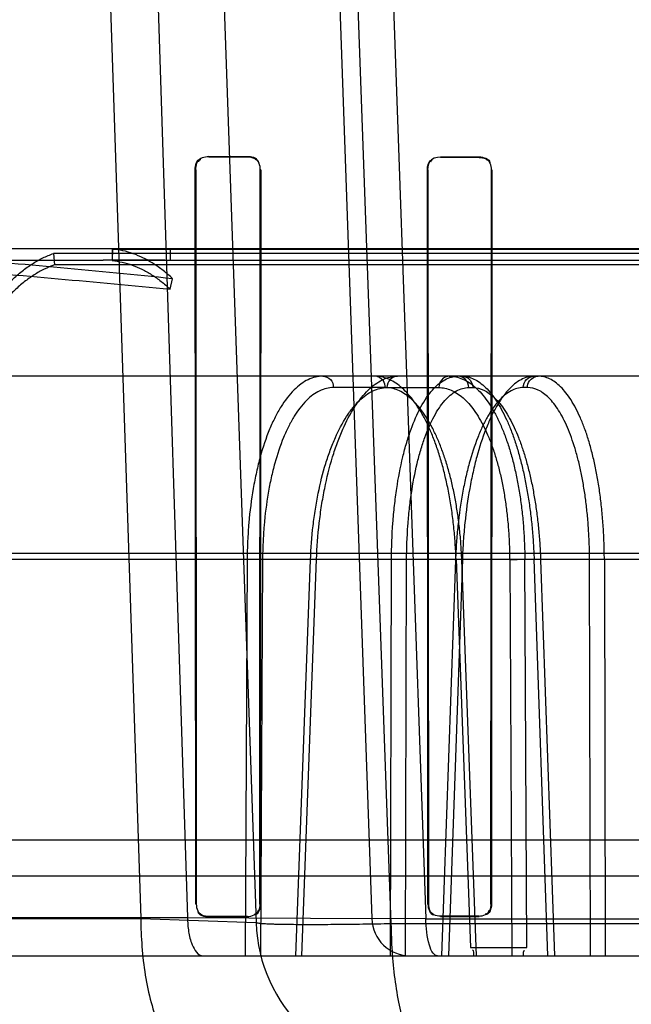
# Model space of a CAD drawing. Header units: millimetres. Extents: x 0 to 297, y 0 to 210.
# Tile 181 of 256: x 56.4936 to 56.5728, y 158.7252 to 158.8526. Entities that reach past the tile are written whole.
import ezdxf

# ---------------------------------------------------------------- set-up
doc = ezdxf.new("R2010")
doc.units = ezdxf.units.MM
doc.header["$LTSCALE"] = 16.335
doc.layers.get('0').update_dxf_attribs({"linetype": 'CONTINUOUS'})
for name, color, linetype in [('AXES_REF', 7, 'CONTINUOUS'), ('INTFCLR_1', 7, 'CONTINUOUS'), ('INTFCLR_144815', 7, 'CONTINUOUS'), ('INTFCLR_72935', 7, 'CONTINUOUS')]:
    doc.layers.add(name, color=color, linetype=linetype)

msp = doc.modelspace()

# ---------------------------------------------------------------- linework, layer by layer
at = {"color": 7, "linetype": 'Continuous'}
for radius in [4.8479140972, 4.8475, 4.8164570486]:
    msp.add_circle((57.445730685, 154.9564782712), radius, dxfattribs=at)
msp.add_arc((57.445730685, 154.9564782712), 4.8, 278.2771290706, 261.7228709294, dxfattribs=at)
at = {"layer": 'AXES_REF', "color": 9, "linetype": 'Continuous'}
msp.add_circle((57.445730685, 154.9564782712), 4.4222561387, dxfattribs=at)
at = {"layer": 'INTFCLR_1', "color": 9, "linetype": 'Continuous'}
for p, q in [((56.5180908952, 158.8349353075), (56.5180908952, 158.8348662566)), ((56.52309089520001, 158.8348540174), (56.52309089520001, 158.8349219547)), ((56.5480908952, 158.8348640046), (56.5480908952, 158.8348005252)), ((56.55309089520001, 158.8347912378), (56.55309089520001, 158.8348540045)), ((56.5164053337, 158.8331826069), (56.51633601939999, 158.8331826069)), ((56.5248232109, 158.8331826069), (56.5247560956, 158.8331826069)), ((56.5464719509, 158.8331826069), (56.5464083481, 158.8331826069)), ((56.5547568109, 158.8331826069), (56.5546946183, 158.8331826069)), ((56.5164019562, 158.7381826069), (56.5164660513, 158.7381826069)), ((56.524697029, 158.7381826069), (56.5247593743, 158.7381826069)), ((56.5464688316, 158.7381826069), (56.5465283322, 158.7381826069)), ((56.5546393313, 158.7381826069), (56.554697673, 158.7381826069)), ((56.5180908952, 158.7365614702), (56.5180908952, 158.736497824)), ((56.52309089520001, 158.736510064), (56.52309089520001, 158.7365728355)), ((56.5480908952, 158.7366227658), (56.5480908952, 158.7365635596)), ((56.55309089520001, 158.7365728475), (56.55309089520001, 158.7366314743))]:
    msp.add_line(p, q, dxfattribs=at)
at = {"layer": 'INTFCLR_1', "color": 6, "linetype": 'Continuous'}
for p, q in [((56.5180908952, 158.8349353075), (56.52309089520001, 158.8349219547)), ((56.5180908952, 158.8348662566), (56.52309089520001, 158.8348540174)), ((56.5480908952, 158.8348640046), (56.55309089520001, 158.8348540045)), ((56.5480908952, 158.8348005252), (56.55309089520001, 158.8347912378)), ((56.5164019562, 158.7381826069), (56.51633601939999, 158.8331826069)), ((56.5164660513, 158.7381826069), (56.5164053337, 158.8331826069)), ((56.5247560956, 158.8331826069), (56.524697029, 158.7381826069)), ((56.5248232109, 158.8331826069), (56.5247593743, 158.7381826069)), ((56.5464688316, 158.7381826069), (56.5464083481, 158.8331826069)), ((56.5465283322, 158.7381826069), (56.5464719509, 158.8331826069)), ((56.5546946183, 158.8331826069), (56.5546393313, 158.7381826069)), ((56.5547568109, 158.8331826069), (56.554697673, 158.7381826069)), ((56.52309089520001, 158.7365728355), (56.5180908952, 158.7365614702)), ((56.52309089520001, 158.736510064), (56.5180908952, 158.736497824)), ((56.55309089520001, 158.7366314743), (56.5480908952, 158.7366227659)), ((56.5480908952, 158.7365635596), (56.55309089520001, 158.7365728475))]:
    msp.add_line(p, q, dxfattribs=at)
for radius, start, end in [(0.3024416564, 129.3396668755, 163.0369045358), (0.3015600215, 129.3995061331, 163.0369045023)]:
    msp.add_arc((56.68559089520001, 158.7414782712), radius, start, end, dxfattribs=at)
for points in [[(56.51633601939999, 158.8331826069), (56.5163352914, 158.8336667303), (56.5164525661, 158.8345062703), (56.5169366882, 158.8345049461)], [(56.5164053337, 158.8331826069), (56.5164046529, 158.8336775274), (56.5165641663, 158.8345169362), (56.5170590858, 158.8345156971)], [(56.52309089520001, 158.8349219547), (56.5235492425, 158.8349207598), (56.5243528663, 158.8348327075), (56.5243522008, 158.8343743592)], [(56.52309089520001, 158.8348540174), (56.5236308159, 158.8348527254), (56.5245060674, 158.8346046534), (56.52450534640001, 158.8340647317)], [(56.5464083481, 158.8331826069), (56.5464077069, 158.83365073), (56.5465257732, 158.8344600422), (56.5469938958, 158.8344590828)], [(56.5464719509, 158.8331826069), (56.5464713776, 158.8336337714), (56.5465860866, 158.834413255), (56.54703725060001, 158.834412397)], [(56.55309089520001, 158.8348540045), (56.5536234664, 158.8348529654), (56.5544929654, 158.8346191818), (56.5544922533, 158.8340866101)], [(56.55309089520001, 158.8347912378), (56.5536026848, 158.8347903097), (56.55443895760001, 158.8345669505), (56.55443832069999, 158.8340551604)], [(56.5180908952, 158.7365614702), (56.5175559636, 158.7365602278), (56.5166946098, 158.7368176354), (56.5166946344, 158.7373525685)], [(56.5180908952, 158.736497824), (56.5175859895, 158.7364965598), (56.5167361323, 158.736670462), (56.5167361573, 158.7371753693)], [(56.524697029, 158.7381826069), (56.5246970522, 158.737666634), (56.5244688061, 158.7368264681), (56.5239528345, 158.7368253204)], [(56.5247593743, 158.7381826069), (56.5247594, 158.7376496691), (56.5245281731, 158.7367794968), (56.5239952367, 158.7367782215)], [(56.5464688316, 158.7381826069), (56.5464688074, 158.737653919), (56.5467169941, 158.7367988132), (56.54724568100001, 158.7367998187)], [(56.5480908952, 158.7366227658), (56.547584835, 158.736621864), (56.5467632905, 158.7368531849), (56.5467633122, 158.7373592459)], [(56.5546393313, 158.7381826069), (56.5546393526, 158.737677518), (56.55440432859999, 158.7368612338), (56.5538992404, 158.7368603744)], [(56.554697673, 158.7381826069), (56.55469769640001, 158.7376600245), (56.5544568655, 158.7368142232), (56.55393428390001, 158.7368132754)]]:
    msp.add_open_spline(points, degree=3, dxfattribs=at)
at = {"layer": 'INTFCLR_144815', "color": 9, "linetype": 'Continuous'}
for p, q in [((56.496339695, 159.1257148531), (56.5092811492, 158.7363037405)), ((56.50278938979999, 159.1257148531), (56.5153321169, 158.7364346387)), ((56.5105908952, 159.1257148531), (56.5242081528, 158.7357802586)), ((56.5255908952, 159.1257148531), (56.5391898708, 158.736303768)), ((56.5417276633, 158.7356267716), (56.5275978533, 159.1257148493)), ((56.5323938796, 159.1257148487), (56.54619647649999, 158.7362653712)), ((56.68559089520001, 158.8229782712), (56.44283397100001, 158.8229782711)), ((56.3455002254, 158.8214782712), (56.50440844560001, 158.8214782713)), ((56.5121463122, 158.8214782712), (56.9837626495, 158.8214782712)), ((56.9541921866, 158.8064782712), (56.3638389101, 158.8064782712)), ((56.5409563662, 158.8050044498), (56.534245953, 158.8050044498)), ((56.5411646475, 158.8050044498), (56.5478689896, 158.8050044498)), ((56.5517615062, 158.8050044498), (56.5522932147, 158.8050044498)), ((56.5593574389, 158.8050044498), (56.5588257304, 158.8050044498)), ((56.3085956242, 158.7835717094), (57.0161184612, 158.7835717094)), ((56.3417810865, 158.78278667), (56.9726338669, 158.7827866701)), ((56.5230583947, 158.7827866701), (56.5227823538, 158.7314782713)), ((56.52505322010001, 158.7827343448), (56.5230583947, 158.7827866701)), ((56.52505322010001, 158.7827343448), (56.5247742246, 158.7314782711)), ((56.5293462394, 158.7314782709), (56.5312608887, 158.7827343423)), ((56.53012100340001, 158.7314782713), (56.53204089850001, 158.7827866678)), ((56.53204090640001, 158.7827866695), (56.5311331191, 158.7827615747)), ((56.5416290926, 158.7314782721), (56.5417570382, 158.7827866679)), ((56.5437116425, 158.7827343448), (56.5417570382, 158.7827866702)), ((56.54358050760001, 158.7314782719), (56.5437116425, 158.7827343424)), ((56.5500500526, 158.7827343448), (56.5482484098, 158.7314782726)), ((56.5509311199, 158.7827866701), (56.5491242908, 158.7314782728)), ((56.5499477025, 158.7827750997), (56.5509311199, 158.7827866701)), ((56.5501151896, 158.7827866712), (56.551978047, 158.7325690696)), ((56.5527603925, 158.7314782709), (56.5508553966, 158.7827343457)), ((56.5570577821, 158.7827343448), (56.5573281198, 158.7314782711)), ((56.5592848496, 158.7325690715), (56.55901639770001, 158.7827866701)), ((56.5620139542, 158.7314782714), (56.5602219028, 158.7827866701)), ((56.5610650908, 158.7827343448), (56.56285885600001, 158.7314782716)), ((56.5675267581, 158.7314782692), (56.5674035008, 158.782734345)), ((56.5693201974, 158.7827866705), (56.5694471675, 158.7314782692)), ((56.4556363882, 158.7418272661), (56.9155454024, 158.7418272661)), ((56.24914963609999, 158.7363037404), (56.509281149, 158.7363037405)), ((56.2641484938, 158.7364346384), (56.5153321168, 158.7364346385)), ((56.5092811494, 158.7363037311), (56.524208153, 158.7357802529)), ((56.5153321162, 158.7364346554), (56.5391898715, 158.7363037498)), ((56.546196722, 158.7362653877), (56.5391898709, 158.7363037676)), ((56.54619670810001, 158.7362634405), (56.8249851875, 158.7362657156)), ((56.8294541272, 158.7356267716), (56.5417276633, 158.7356267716)), ((56.2691483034, 158.7314782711), (57.07816733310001, 158.7314782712))]:
    msp.add_line(p, q, dxfattribs=at)
at = {"layer": 'INTFCLR_144815', "color": 6, "linetype": 'Continuous'}
for p, q in [((56.5055908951, 158.8229782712), (56.5055908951, 158.8214782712)), ((56.5056264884, 158.8229315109), (56.5055908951, 158.8214332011)), ((56.50562648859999, 158.8229315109), (56.68559089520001, 158.822931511)), ((56.5130908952, 158.8229782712), (56.5130908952, 158.8214336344)), ((56.4979617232, 158.822358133), (56.4980908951, 158.8208805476)), ((56.68559089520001, 158.8223581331), (56.4979617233, 158.8223581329)), ((56.5121463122, 158.8214782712), (56.5055908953, 158.8214782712)), ((56.68559089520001, 158.8214332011), (56.5055908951, 158.8214332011)), ((56.68559089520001, 158.8208805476), (56.4980908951, 158.8208805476)), ((56.5130908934, 158.8177335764), (56.5134077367, 158.8190931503)), ((56.5501151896, 158.7827866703), (56.5509833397, 158.7827605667)), ((56.5570577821, 158.7827343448), (56.55901639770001, 158.7827866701)), ((56.5611678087, 158.7827730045), (56.5602219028, 158.7827866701)), ((56.5693201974, 158.7827866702), (56.5674035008, 158.7827343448)), ((56.4033217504, 158.7464782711), (56.9313292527, 158.7464782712)), ((56.5519780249, 158.7325690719), (56.5592848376, 158.7325690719))]:
    msp.add_line(p, q, dxfattribs=at)
for centre, radius, start, end in [((56.50412080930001, 157.9210807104), 0.9003976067, 89.4291893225, 89.98169708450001), ((56.51214525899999, 158.8114392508), 0.0100390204, 84.5949498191, 89.99399460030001)]:
    msp.add_arc(centre, radius, start, end, dxfattribs=at)
at = {"layer": 'INTFCLR_144815', "color": 9, "linetype": 'Continuous'}
for centre, radius, start, end in [((56.54418682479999, 158.7364782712), 0.005, 182.0000648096, 270.0000000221), ((56.54419596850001, 158.7364782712), 0.02, 182.0000647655, 269.9999999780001)]:
    msp.add_arc(centre, radius, start, end, dxfattribs=at)
at = {"layer": 'INTFCLR_144815', "color": 6, "linetype": 'Continuous'}
for points, knots in [([(56.5134077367, 158.8190931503), (56.5085610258, 158.8195708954), (56.49886200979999, 158.8205294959), (56.4842912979, 158.8217998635), (56.4696743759, 158.8227265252), (56.45990860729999, 158.8229781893), (56.4550186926, 158.8229782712)], [0, 0, 0, 0, 0.2495910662, 0.4994364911, 0.7495091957, 1, 1, 1, 1]), ([(56.51340773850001, 158.8190931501), (56.5130106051, 158.8194633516), (56.5122057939, 158.8201545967), (56.5109355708, 158.8210540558), (56.5096383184, 158.8217870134), (56.5083189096, 158.8223513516), (56.5069821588, 158.8227435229), (56.5060771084, 158.8228886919), (56.50562648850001, 158.8229315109)], [0, 0, 0, 0, 0.1844280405, 0.3598382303, 0.5279033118, 0.6896267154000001, 0.8462369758, 1, 1, 1, 1]), ([(56.4550186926, 158.8214782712), (56.45986945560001, 158.8214780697), (56.46956534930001, 158.8212351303), (56.48409073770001, 158.8203415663), (56.4985951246, 158.8191170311), (56.5082583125, 158.8181936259), (56.5130908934, 158.8177335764)], [0, 0, 0, 0, 0.2498861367, 0.499769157, 0.7498206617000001, 1, 1, 1, 1]), ([(56.4901804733, 158.8162130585), (56.4905633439, 158.816713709), (56.4913428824, 158.8176637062), (56.4925898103, 158.8189590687), (56.4938777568, 158.8200827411), (56.4952014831, 158.821031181), (56.49655622, 158.8217992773), (56.497492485, 158.822194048), (56.4979617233, 158.822358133)], [0, 0, 0, 0, 0.1881234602, 0.3664007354, 0.5360715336, 0.6975879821, 0.8516252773, 1, 1, 1, 1]), ([(56.50559089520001, 158.8214332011), (56.506025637, 158.8213918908), (56.5068986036, 158.821251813), (56.5081876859, 158.8208734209), (56.5094595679, 158.8203291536), (56.51070967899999, 158.8196225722), (56.5119332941, 158.8187559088), (56.51270846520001, 158.8180900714), (56.5130908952, 158.8177335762)], [0, 0, 0, 0, 0.1539079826, 0.3105981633, 0.4723536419, 0.6404045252, 0.8157401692, 1, 1, 1, 1]), ([(56.49809089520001, 158.8208805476), (56.497638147, 158.820722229), (56.496735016, 158.8203413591), (56.4954285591, 158.8196003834), (56.4941525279, 158.8186857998), (56.492911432, 158.8176026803), (56.4917103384, 158.8163546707), (56.4909595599, 158.8154396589), (56.49059089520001, 158.8149575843)], [0, 0, 0, 0, 0.1485290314, 0.3026555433, 0.4642103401, 0.6338679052, 0.8120636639, 1, 1, 1, 1]), ([(56.5501151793, 158.7827866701), (56.5500896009, 158.7834933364), (56.5500141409, 158.7849049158), (56.5498271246, 158.7870086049), (56.5495664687, 158.7890816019), (56.5492355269, 158.7910936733), (56.5488393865, 158.7930229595), (56.5483825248, 158.7948566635), (56.5478665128, 158.7965918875), (56.54729375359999, 158.7982204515), (56.5466703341, 158.7997258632), (56.5460019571, 158.8010972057), (56.5452932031, 158.8023273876), (56.54454631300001, 158.803412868), (56.5437669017, 158.8043446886), (56.5429621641, 158.8051147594), (56.54214022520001, 158.8057173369), (56.5413032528, 158.8061520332), (56.5404513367, 158.8064177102), (56.5398719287, 158.8064782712), (56.5395862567, 158.8064782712)], [0, 0, 0, 0, 0.0766684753, 0.1532285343, 0.2289393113, 0.3031443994, 0.3742574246, 0.4424226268, 0.5079731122, 0.5704647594, 0.6295138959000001, 0.6845379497, 0.735753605, 0.7833054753, 0.8272198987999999, 0.8672387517, 0.9037796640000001, 0.9373529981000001, 0.9690268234, 1, 1, 1, 1]), ([(56.5492390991, 158.8064782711), (56.5495276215, 158.8064782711), (56.5501177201, 158.806415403), (56.550986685, 158.8061340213), (56.55183673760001, 158.8056692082), (56.5526575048, 158.8050300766), (56.5534437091, 158.8042260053), (56.5541928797, 158.8032639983), (56.5549033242, 158.8021482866), (56.5555710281, 158.8008852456), (56.5561896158, 158.7994872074), (56.5567548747, 158.7979654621), (56.55726378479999, 158.7963305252), (56.5577140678, 158.7945900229), (56.5581017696, 158.7927588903), (56.558423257, 158.7908560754), (56.5586770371, 158.7888970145), (56.5588625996, 158.7868955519), (56.5589801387, 158.78485349), (56.5590120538, 158.7834802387), (56.55901639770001, 158.7827866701)], [0, 0, 0, 0, 0.0315576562, 0.0643500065, 0.0992833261, 0.1369828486, 0.1777218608, 0.2219767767, 0.270113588, 0.3222126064, 0.3780948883, 0.4372084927, 0.4996720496, 0.5653007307, 0.6337761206, 0.7043328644, 0.7763181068, 0.8497923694, 0.9241382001, 1, 1, 1, 1]), ([(56.55089305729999, 158.8064782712), (56.5511496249, 158.8064782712), (56.5516796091, 158.8064138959), (56.5524596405, 158.8061293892), (56.5532282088, 158.8056600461), (56.55397485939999, 158.8050152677), (56.55469463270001, 158.8042057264), (56.5553854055, 158.8032390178), (56.5560458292, 158.8021187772), (56.55667234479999, 158.8008510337), (56.557258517, 158.7994497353), (56.5578007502, 158.7979263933), (56.558296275, 158.796290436), (56.55874296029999, 158.794548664), (56.5591362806, 158.7927183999), (56.5594730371, 158.7908190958), (56.5597510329, 158.7888713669), (56.5599703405, 158.7868819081), (56.5601312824, 158.7848503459), (56.56019834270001, 158.7834800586), (56.5602219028, 158.7827866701)], [0, 0, 0, 0, 0.0285296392, 0.0587262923, 0.09165752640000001, 0.1281163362, 0.1680339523, 0.2118364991, 0.260033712, 0.3124831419, 0.3689612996, 0.4288425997, 0.4922091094, 0.5589724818, 0.6287344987, 0.7003264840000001, 0.773420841, 0.8474726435, 0.9228525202, 1, 1, 1, 1]), ([(56.5693202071, 158.7827866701), (56.5693178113, 158.7834927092), (56.5692915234, 158.7849016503), (56.56918726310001, 158.7870005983), (56.56901866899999, 158.7890631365), (56.5687879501, 158.7910639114), (56.5684978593, 158.792984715), (56.5681513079, 158.7948150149), (56.5677500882, 158.7965491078), (56.5672965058, 158.7981769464), (56.5667946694, 158.7996838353), (56.5662487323, 158.8010587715), (56.565662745, 158.8022938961), (56.5650392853, 158.803384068), (56.5643827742, 158.8043209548), (56.5636986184, 158.8050965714), (56.5629914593, 158.8057064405), (56.56226458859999, 158.8061475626), (56.5615181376, 158.8064172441), (56.5610078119, 158.8064782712), (56.5607575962, 158.8064782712)], [0, 0, 0, 0, 0.079168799, 0.1579830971, 0.2356087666, 0.3111716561, 0.3837733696, 0.4533841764, 0.5199983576, 0.5832953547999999, 0.6427983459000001, 0.6980067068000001, 0.7490757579, 0.7959641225, 0.8386637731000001, 0.8771380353, 0.9116414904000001, 0.9429861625, 0.9719432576, 1, 1, 1, 1])]:
    msp.add_open_spline(points, degree=3, knots=knots, dxfattribs=at)
at = {"layer": 'INTFCLR_144815', "color": 9, "linetype": 'Continuous'}
for points, knots in [([(56.5328758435, 158.8064782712), (56.5322209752, 158.8064782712), (56.5311948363, 158.8062186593), (56.52998582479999, 158.8054790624), (56.528720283, 158.8043790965), (56.5276141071, 158.802892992), (56.5267803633, 158.8013937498), (56.5263066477, 158.800407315), (56.5255803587, 158.7987363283), (56.52498561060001, 158.7969460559), (56.5244925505, 158.795070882), (56.524171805, 158.7937070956), (56.5236792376, 158.7911938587), (56.52335375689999, 158.7886084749), (56.5231812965, 158.7863345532), (56.5230939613, 158.7847627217), (56.5230633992, 158.7835784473), (56.5230583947, 158.7827866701)], [0, 0, 0, 0, 0.0716230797, 0.1110598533, 0.1545844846, 0.2542024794, 0.3115367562, 0.3421864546, 0.3738360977, 0.5107859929, 0.5478187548, 0.5859134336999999, 0.6639889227, 0.8278341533, 0.8704756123, 0.9134014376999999, 1, 1, 1, 1]), ([(56.53204090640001, 158.7827866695), (56.53209789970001, 158.7843503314), (56.5322708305, 158.7866742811), (56.5326339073, 158.7893543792), (56.5328841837, 158.7908445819), (56.5332868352, 158.7929577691), (56.533870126, 158.7953210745), (56.5346220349, 158.797572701), (56.5350796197, 158.798760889), (56.5357479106, 158.8003429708), (56.536511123, 158.8018190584), (56.5374048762, 158.8031328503), (56.5379676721, 158.8038750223), (56.5389304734, 158.8049512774), (56.54018749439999, 158.8059080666), (56.5415406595, 158.8063976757), (56.5422093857, 158.8064782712), (56.542534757, 158.8064782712)], [0, 0, 0, 0, 0.1698740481, 0.252658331, 0.2935651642, 0.333908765, 0.4862118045, 0.5573195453, 0.5915119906, 0.6244097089, 0.7438120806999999, 0.770901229, 0.7968759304, 0.8448577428, 0.9276576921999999, 0.9646755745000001, 1, 1, 1, 1]), ([(56.5328758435, 158.8064782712), (56.5332266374, 158.8064782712), (56.5339716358, 158.8061334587), (56.5342399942, 158.8053781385), (56.534245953, 158.8050044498)], [0, 0, 0, 0, 0.4841674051, 1, 1, 1, 1]), ([(56.5409563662, 158.8050044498), (56.5409516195, 158.8053021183), (56.54075467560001, 158.8060368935), (56.5400098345, 158.8064782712), (56.5395862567, 158.8064782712)], [0, 0, 0, 0, 0.4127449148, 1, 1, 1, 1]), ([(56.542534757, 158.8064782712), (56.5421839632, 158.8064782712), (56.5414389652, 158.8061334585), (56.5411706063, 158.8053781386), (56.5411646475, 158.8050044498)], [0, 0, 0, 0, 0.4841672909, 1, 1, 1, 1]), ([(56.5417570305, 158.7827866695), (56.54176247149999, 158.7843480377), (56.5418483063, 158.7866690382), (56.5420927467, 158.7893527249), (56.5422714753, 158.7908437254), (56.5425662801, 158.7929517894), (56.5430122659, 158.7953111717), (56.5436146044, 158.7975697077), (56.5439858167, 158.7987594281), (56.5445287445, 158.8003328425), (56.54524710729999, 158.8020149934), (56.5462478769, 158.8036815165), (56.5472012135, 158.8049334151), (56.5482819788, 158.8058983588), (56.549480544, 158.8063971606), (56.5500739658, 158.8064782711), (56.5503613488, 158.8064782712)], [0, 0, 0, 0, 0.1750219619, 0.2600707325, 0.3020210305, 0.3433370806, 0.4986776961, 0.5707411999, 0.6052516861, 0.6383508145, 0.7573421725, 0.8093693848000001, 0.8557696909, 0.9337873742, 0.9677859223, 1, 1, 1, 1]), ([(56.5492390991, 158.8064782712), (56.5489624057, 158.8064782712), (56.5482240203, 158.8062248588), (56.54787610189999, 158.805450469), (56.5478689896, 158.8050044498)], [0, 0, 0, 0, 0.3828239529, 1, 1, 1, 1]), ([(56.5517615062, 158.8050044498), (56.5517553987, 158.8053792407), (56.551473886, 158.8061411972), (56.5507185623, 158.8064782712), (56.5503613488, 158.8064782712)], [0, 0, 0, 0, 0.5120395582, 1, 1, 1, 1]), ([(56.55089305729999, 158.8064782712), (56.5511751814, 158.8064782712), (56.5519217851, 158.8062311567), (56.5522859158, 158.8054523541), (56.5522932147, 158.8050044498)], [0, 0, 0, 0, 0.3864248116, 1, 1, 1, 1]), ([(56.56022588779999, 158.8064782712), (56.5596426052, 158.8064782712), (56.5587187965, 158.8062051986), (56.5576520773, 158.8054713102), (56.55650242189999, 158.804360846), (56.5554980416, 158.8028788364), (56.5547294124, 158.8013909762), (56.5542863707, 158.8004063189), (56.5535992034, 158.798730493), (56.553027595, 158.7969422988), (56.55254201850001, 158.7950705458), (56.552221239, 158.7937064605), (56.5517162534, 158.7911925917), (56.5513571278, 158.7886086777), (56.5511406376, 158.7863347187), (56.5510189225, 158.7847631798), (56.5509582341, 158.7835787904), (56.5509311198, 158.7827866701)], [0, 0, 0, 0, 0.0649603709, 0.10204815, 0.1439207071, 0.2421755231, 0.2995896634, 0.3304398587, 0.3623839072, 0.5012898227, 0.5389668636, 0.5777577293, 0.6573333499, 0.8244616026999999, 0.8679547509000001, 0.9117296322, 1, 1, 1, 1]), ([(56.5588257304, 158.8050044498), (56.5588318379, 158.8053792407), (56.5591133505, 158.8061411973), (56.55986867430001, 158.8064782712), (56.56022588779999, 158.8064782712)], [0, 0, 0, 0, 0.5120395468, 1, 1, 1, 1]), ([(56.5593574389, 158.8050044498), (56.5593622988, 158.8053026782), (56.55956915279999, 158.806045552), (56.5603269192, 158.8064782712), (56.5607575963, 158.8064782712)], [0, 0, 0, 0, 0.4091775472, 1, 1, 1, 1]), ([(56.534245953, 158.8050044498), (56.53363150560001, 158.8050044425), (56.53266856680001, 158.8047604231), (56.5315348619, 158.8040649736), (56.5303479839, 158.8030309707), (56.5293112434, 158.8016340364), (56.5285302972, 158.8002249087), (56.5280866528, 158.7992976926), (56.52740638, 158.7977268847), (56.5268500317, 158.7960440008), (56.5263889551, 158.7942814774), (56.5260890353, 158.7929994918), (56.52562857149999, 158.7906369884), (56.5253255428, 158.7882067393), (56.525165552, 158.7860693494), (56.5250848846, 158.7845918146), (56.5250572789, 158.7834786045), (56.52505322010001, 158.7827343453)], [0, 0, 0, 0, 0.07153372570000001, 0.1109285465, 0.1544137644, 0.2539844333, 0.3113071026, 0.341953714, 0.3736020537, 0.5105688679, 0.54761101, 0.5857175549, 0.6638228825, 0.827740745, 0.8704035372, 0.9133523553, 1, 1, 1, 1]), ([(56.5312608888, 158.7827343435), (56.53131581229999, 158.7842042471), (56.5314805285, 158.7863888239), (56.5318247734, 158.7889080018), (56.5320616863, 158.7903087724), (56.5324426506, 158.7922952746), (56.5329937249, 158.7945169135), (56.53370386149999, 158.7966332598), (56.5341358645, 158.7977500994), (56.5347667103, 158.799237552), (56.5355904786, 158.8008250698), (56.5367036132, 158.8023827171), (56.53776848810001, 158.8035694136), (56.5389533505, 158.8044684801), (56.5402281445, 158.8049287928), (56.5408581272, 158.8050044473), (56.5411646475, 158.8050044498)], [0, 0, 0, 0, 0.1697720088, 0.2525117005, 0.2933993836, 0.3337252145, 0.4859729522, 0.5570657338, 0.5912544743, 0.6241512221, 0.7435717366, 0.7966408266, 0.8446527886, 0.9275484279, 0.964621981, 1, 1, 1, 1]), ([(56.5508553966, 158.7827343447), (56.55083094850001, 158.7833922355), (56.5507599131, 158.7847016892), (56.5505862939, 158.7866487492), (56.5503469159, 158.7885601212), (56.5500439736, 158.7904216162), (56.5496794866, 158.7922194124), (56.54925600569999, 158.7939407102), (56.54877670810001, 158.7955737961), (56.5482447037, 158.7971074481), (56.5476640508, 158.7985309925), (56.5470384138, 158.7998341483), (56.5463726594, 158.8010079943), (56.5456708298, 158.8020445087), (56.54493749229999, 158.8029369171), (56.5441767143, 158.8036787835), (56.5433932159, 158.8042643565), (56.5425918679, 158.8046888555), (56.54177784, 158.8049464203), (56.5412262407, 158.8050044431), (56.5409563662, 158.8050044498)], [0, 0, 0, 0, 0.0759503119, 0.1512526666, 0.2254704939, 0.2981304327, 0.368779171, 0.4370376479, 0.5025686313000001, 0.5650577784, 0.6242310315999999, 0.6798382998, 0.7317118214, 0.7797772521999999, 0.8240743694, 0.8647427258, 0.9020727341, 0.9365434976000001, 0.9688657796, 1, 1, 1, 1]), ([(56.5437116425, 158.7827343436), (56.543715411, 158.7842019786), (56.54379385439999, 158.7863836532), (56.5440208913, 158.7889063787), (56.5441871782, 158.7903079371), (56.5444618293, 158.7922894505), (56.5448783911, 158.7945071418), (56.5454413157, 158.7966303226), (56.5457884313, 158.79774869), (56.5462961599, 158.7992275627), (56.5469683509, 158.8008086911), (56.547905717, 158.8023753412), (56.54879869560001, 158.803551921), (56.54981148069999, 158.8044590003), (56.5509353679, 158.8049284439), (56.5514919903, 158.8050044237), (56.5517615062, 158.8050044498)], [0, 0, 0, 0, 0.175121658, 0.2602120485, 0.3021823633, 0.3435169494, 0.498915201, 0.5709937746, 0.6055091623, 0.6386119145, 0.7575908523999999, 0.8095979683, 0.8559693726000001, 0.9338954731, 0.967840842, 1, 1, 1, 1]), ([(56.5478689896, 158.8050044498), (56.5481383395, 158.805004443), (56.54868736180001, 158.8049467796), (56.5494949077, 158.8046887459), (56.5502840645, 158.8042632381), (56.5510495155, 158.8036766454), (56.55178673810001, 158.8029339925), (56.5524915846, 158.8020409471), (56.5531603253, 158.801003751), (56.5537885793, 158.7998292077), (56.5543724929, 158.7985254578), (56.5549074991, 158.7971015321), (56.55539033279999, 158.7955676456), (56.5558173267, 158.7939342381), (56.5561857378, 158.7922123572), (56.5564926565, 158.7904140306), (56.5567359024, 158.7885527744), (56.5569139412, 158.786642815), (56.5570251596, 158.7846980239), (56.5570543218, 158.7833910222), (56.5570577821, 158.7827343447)], [0, 0, 0, 0, 0.0313345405, 0.0636810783, 0.0980261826, 0.1351139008, 0.1754730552, 0.2194521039, 0.2672297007, 0.3188558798, 0.3742641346, 0.4332984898, 0.4957149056, 0.5612561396, 0.6296325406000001, 0.7004982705, 0.7734299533, 0.8479489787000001, 0.9236050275, 1, 1, 1, 1]), ([(56.5588257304, 158.8050044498), (56.5582761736, 158.8050043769), (56.557405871, 158.8047479), (56.5564002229, 158.804057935), (56.5553162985, 158.8030144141), (56.5543689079, 158.8016211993), (56.55364340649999, 158.8002224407), (56.5532251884, 158.7992968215), (56.5525764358, 158.7977217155), (56.5520363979, 158.7960407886), (56.5515773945, 158.7942812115), (56.551274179, 158.792998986), (56.5507967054, 158.7906360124), (56.55045615, 158.7882071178), (56.5502502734, 158.7860695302), (56.550134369, 158.7845922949), (56.5500762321, 158.7834789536), (56.5500500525, 158.7827343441)], [0, 0, 0, 0, 0.06506914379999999, 0.1022077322, 0.1441204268, 0.2424226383, 0.2998485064, 0.3307007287, 0.3626437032, 0.5015271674, 0.5391929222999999, 0.5779703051, 0.6575142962, 0.8245620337, 0.8680312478, 0.9117815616, 1, 1, 1, 1]), ([(56.5522932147, 158.8050044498), (56.55277925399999, 158.8050043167), (56.5535437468, 158.8048077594), (56.55444963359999, 158.8042582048), (56.5551413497, 158.8036714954), (56.5558117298, 158.8029289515), (56.5564589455, 158.8020363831), (56.5570788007, 158.8009998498), (56.557667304, 158.7998260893), (56.5582208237, 158.7985230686), (56.5587350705, 158.7970997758), (56.5592068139, 158.7955663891), (56.559632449, 158.7939333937), (56.5600091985, 158.7922118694), (56.5603341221, 158.7904138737), (56.560604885, 158.7885529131), (56.5608196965, 158.7866432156), (56.5609767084, 158.7846986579), (56.56104210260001, 158.7833912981), (56.5610650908, 158.7827343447)], [0, 0, 0, 0, 0.0575265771, 0.0896709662, 0.1251327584, 0.1644251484, 0.2078195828, 0.2554172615, 0.307217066, 0.3631068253, 0.4228824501, 0.4862545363, 0.5529239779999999, 0.622560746, 0.6947826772, 0.7691325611, 0.8450982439, 0.9221968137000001, 1, 1, 1, 1]), ([(56.5674035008, 158.7827343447), (56.56740192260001, 158.7833918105), (56.5673791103, 158.7847002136), (56.5672852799, 158.7866469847), (56.567132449, 158.7885580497), (56.5669221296, 158.7904191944), (56.5666556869, 158.7922166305), (56.5663349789, 158.7939375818), (56.5659624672, 158.7955702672), (56.5655405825, 158.7971034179), (56.5650726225, 158.7985263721), (56.5645614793, 158.7998290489), (56.56401113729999, 158.8010025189), (56.5634249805, 158.8020387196), (56.56280682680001, 158.8029308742), (56.5621605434, 158.803673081), (56.5614876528, 158.8042596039), (56.5605970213, 158.8048101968), (56.5598395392, 158.8050043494), (56.5593574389, 158.8050044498)], [0, 0, 0, 0, 0.0784417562, 0.1560994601, 0.2325008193, 0.3071370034, 0.3795220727, 0.4492479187, 0.5159453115, 0.5792630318, 0.6388974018, 0.694579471, 0.7461203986, 0.7934092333, 0.8364556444, 0.8753969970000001, 0.9105540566, 0.94248114, 1, 1, 1, 1]), ([(56.5092811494, 158.7363037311), (56.5092854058, 158.7350963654), (56.5093830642, 158.7326480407), (56.5098100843, 158.7290117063), (56.510537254, 158.7255193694), (56.511547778, 158.7223911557), (56.5127934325, 158.7198166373), (56.5142098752, 158.7179204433), (56.5157407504, 158.7167530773), (56.5168602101, 158.7164782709), (56.5173602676, 158.7164782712)], [0, 0, 0, 0, 0.1585239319, 0.321372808, 0.480200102, 0.6261543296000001, 0.7519661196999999, 0.8541031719, 0.9343441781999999, 1, 1, 1, 1]), ([(56.5153321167, 158.7364346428), (56.5153342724, 158.7358231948), (56.5154391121, 158.7346054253), (56.51582390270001, 158.7328947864), (56.5166752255, 158.7314782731), (56.51735199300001, 158.7314782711)], [0, 0, 0, 0, 0.3273884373, 0.6376396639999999, 1, 1, 1, 1]), ([(56.547689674, 158.7314791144), (56.5474789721, 158.731479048), (56.5469575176, 158.7319354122), (56.5463894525, 158.7335656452), (56.5462112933, 158.7351228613), (56.546196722, 158.7362653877)], [0, 0, 0, 0, 0.1209363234, 0.3441720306, 1, 1, 1, 1]), ([(56.5417277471, 158.7356267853), (56.540502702, 158.7356029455), (56.5386978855, 158.735571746), (56.53633950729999, 158.735540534), (56.5342029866, 158.7355185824), (56.5321962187, 158.7355073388), (56.530329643, 158.7355087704), (56.5287754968, 158.7355177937), (56.5274579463, 158.7355355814), (56.5263689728, 158.735565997), (56.52573822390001, 158.7355893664), (56.5251696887, 158.7356207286), (56.5246505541, 158.7356591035), (56.5243992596, 158.7357065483), (56.5242095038, 158.735741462), (56.5242081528, 158.7357802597)], [0, 0, 0, 0, 0.2095227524, 0.308668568, 0.4033184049, 0.5748866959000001, 0.6518323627, 0.7224937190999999, 0.8406778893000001, 0.8770205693, 0.9089764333, 0.9481567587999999, 0.9762001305, 0.9933615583, 1, 1, 1, 1]), ([(56.5476988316, 158.7164782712), (56.54732906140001, 158.7164782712), (56.54646342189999, 158.7167794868), (56.5453751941, 158.7179239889), (56.5443661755, 158.7197288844), (56.5434630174, 158.7221840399), (56.5427234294, 158.7251797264), (56.5421733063, 158.7285418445), (56.5418363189, 158.7320657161), (56.541742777, 158.734446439), (56.5417277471, 158.7356267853)], [0, 0, 0, 0, 0.0527384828, 0.1234468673, 0.2208804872, 0.3461693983, 0.4954188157, 0.6603752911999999, 0.8316394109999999, 1, 1, 1, 1])]:
    msp.add_open_spline(points, degree=3, knots=knots, dxfattribs=at)
at = {"layer": 'INTFCLR_144815', "color": 6, "linetype": 'Continuous'}
for points in [[(56.5524143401, 158.7314782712), (56.5523644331, 158.7317292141), (56.5524805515, 158.7322220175), (56.552224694, 158.7322220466)], [(56.5588283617, 158.7314782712), (56.5588797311, 158.7317170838), (56.55877434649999, 158.7321859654), (56.55901862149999, 158.7321859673)]]:
    msp.add_open_spline(points, degree=3, dxfattribs=at)
at = {"layer": 'INTFCLR_72935', "color": 9, "linetype": 'Continuous'}
for p, q in [((56.5180908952, 158.8348662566), (56.5180908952, 158.8349353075)), ((56.52309089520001, 158.8349219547), (56.52309089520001, 158.8348540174)), ((56.5480908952, 158.8348005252), (56.5480908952, 158.8348640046)), ((56.55309089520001, 158.8348540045), (56.55309089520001, 158.8347912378)), ((56.51633601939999, 158.8331826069), (56.5164053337, 158.8331826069)), ((56.5247560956, 158.8331826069), (56.5248232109, 158.8331826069)), ((56.5464083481, 158.8331826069), (56.5464719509, 158.8331826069)), ((56.5546946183, 158.8331826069), (56.5547568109, 158.8331826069)), ((56.5164660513, 158.7381826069), (56.5164019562, 158.7381826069)), ((56.5247593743, 158.7381826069), (56.524697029, 158.7381826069)), ((56.5465283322, 158.7381826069), (56.5464688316, 158.7381826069)), ((56.554697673, 158.7381826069), (56.5546393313, 158.7381826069)), ((56.5180908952, 158.736497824), (56.5180908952, 158.7365614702)), ((56.52309089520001, 158.7365728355), (56.52309089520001, 158.736510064)), ((56.5480908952, 158.7365635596), (56.5480908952, 158.7366227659)), ((56.55309089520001, 158.7366314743), (56.55309089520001, 158.7365728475))]:
    msp.add_line(p, q, dxfattribs=at)
at = {"layer": 'INTFCLR_72935', "color": 6, "linetype": 'Continuous'}
for p, q in [((56.5180908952, 158.8349353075), (56.52309089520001, 158.8349219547)), ((56.52309089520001, 158.8348540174), (56.5180908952, 158.8348662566)), ((56.5480908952, 158.8348640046), (56.55309089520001, 158.8348540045)), ((56.55309089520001, 158.8347912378), (56.5480908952, 158.8348005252)), ((56.5164019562, 158.7381826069), (56.51633601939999, 158.8331826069)), ((56.5164053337, 158.8331826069), (56.5164660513, 158.7381826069)), ((56.524697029, 158.7381826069), (56.5247560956, 158.8331826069)), ((56.5248232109, 158.8331826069), (56.5247593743, 158.7381826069)), ((56.5464688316, 158.7381826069), (56.5464083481, 158.8331826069)), ((56.5464719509, 158.8331826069), (56.5465283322, 158.7381826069)), ((56.5546393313, 158.7381826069), (56.5546946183, 158.8331826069)), ((56.5547568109, 158.8331826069), (56.554697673, 158.7381826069)), ((56.5180908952, 158.7365614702), (56.52309089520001, 158.7365728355)), ((56.52309089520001, 158.736510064), (56.5180908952, 158.736497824)), ((56.5480908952, 158.7366227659), (56.55309089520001, 158.7366314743)), ((56.55309089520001, 158.7365728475), (56.5480908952, 158.7365635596))]:
    msp.add_line(p, q, dxfattribs=at)
for radius, start, end in [(0.3024416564, 129.3396669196, 163.123559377), (0.3015600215, 129.3995061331, 163.1759166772)]:
    msp.add_arc((56.68559089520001, 158.7414782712), radius, start, end, dxfattribs=at)
for points in [[(56.51633601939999, 158.8331826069), (56.5163352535, 158.8336919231), (56.5164916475, 158.8345596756), (56.5170009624, 158.8345582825)], [(56.5180908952, 158.8348662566), (56.5175912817, 158.8348675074), (56.5167468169, 158.8347011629), (56.5167475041, 158.8342015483)], [(56.52309089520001, 158.8349219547), (56.523542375, 158.8349207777), (56.5243374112, 158.8348420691), (56.5243367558, 158.8343905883)], [(56.5247560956, 158.8331826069), (56.5247567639, 158.8336830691), (56.5245831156, 158.8345232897), (56.5240826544, 158.8345244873)], [(56.5464083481, 158.8331826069), (56.5464077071, 158.8336505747), (56.5465255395, 158.8344597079), (56.5469935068, 158.8344587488)], [(56.5480908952, 158.8348005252), (56.5476194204, 158.8348014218), (56.54681735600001, 158.834655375), (56.5468179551, 158.8341838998)], [(56.55309089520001, 158.8348540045), (56.55361998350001, 158.8348529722), (56.5544865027, 158.8346256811), (56.5544857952, 158.8340965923)], [(56.5546946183, 158.8331826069), (56.5546952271, 158.8336718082), (56.5545151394, 158.8344881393), (56.5540259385, 158.8344890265)], [(56.5164660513, 158.7381826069), (56.5164660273, 158.7376601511), (56.516701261, 158.73680932), (56.5172237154, 158.7368105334)], [(56.5180908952, 158.736497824), (56.5175796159, 158.7364965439), (56.5167234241, 158.7366813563), (56.5167234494, 158.7371926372)], [(56.52309089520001, 158.7365728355), (56.52362235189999, 158.7365740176), (56.5244742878, 158.7368340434), (56.5244742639, 158.7373655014)], [(56.5247593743, 158.7381826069), (56.5247594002, 158.7376448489), (56.5245191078, 158.7367706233), (56.5239813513, 158.7367693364)], [(56.5464688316, 158.7381826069), (56.5464688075, 158.737657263), (56.5467105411, 158.7368048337), (56.5472358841, 158.7368058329)], [(56.5465283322, 158.7381826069), (56.5465283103, 158.7376713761), (56.5467710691, 158.7368461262), (56.547282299, 158.7368470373)], [(56.55309089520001, 158.7366314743), (56.5535949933, 158.7366323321), (56.5544100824, 158.7368668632), (56.5544100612, 158.737370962)], [(56.554697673, 158.7381826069), (56.5546976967, 158.7376547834), (56.5544467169, 158.7368048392), (56.5539188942, 158.7368038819)]]:
    msp.add_open_spline(points, degree=3, dxfattribs=at)

doc.saveas('drawing.dxf')
